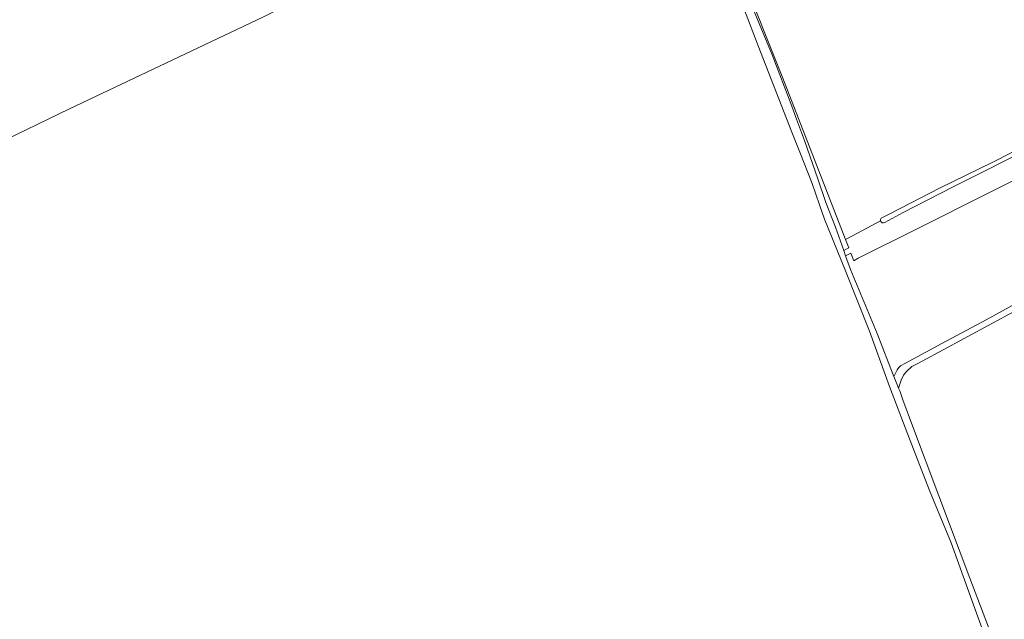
# Model space of a CAD drawing. Header units: metres. Extents: x 200031 to 204075, y 460125 to 464703.
# Tile 114 of 178: x 202222 to 202697, y 461704 to 461993. Entities that reach past the tile are written whole.
import ezdxf

# ---------------------------------------------------------------- set-up
doc = ezdxf.new("R2010")
doc.units = ezdxf.units.M
doc.header["$LTSCALE"] = 2
for name, color, linetype, lineweight in [('B-WE-GR-BOS_LOOF-GV', 253, 'Continuous', 13), ('B-WE-GR-GRAS-GV', 253, 'Continuous', 13), ('B-WE-VH-VERHARDING_FUNDERING_ZAND-GV', 253, 'Continuous', 18), ('B-WE-VH-VERHARDING_GRASBETONSTEEN-GV', 253, 'Continuous', 18)]:
    doc.layers.add(name, color=color, linetype=linetype, lineweight=lineweight)

msp = doc.modelspace()

# ---------------------------------------------------------------- linework, layer by layer
at = {"layer": 'B-WE-GR-BOS_LOOF-GV', "flags": 128}
for points in [[(202637.523, 461896.192), (202626.471, 461890.29), (202620.566, 461887.137), (202622.215, 461883.064), (202619.773, 461881.838), (202620.685, 461879.317), (202623.22, 461880.581), (202624.713, 461876.895), (202626.736, 461878.101), (202655.576, 461892.479), (202722.452, 461926.148), (202774.447, 461951.798), (202826.374, 461978.134), (202869.196, 461999.838), (202869.527, 462000), (202919.67, 462024.539), (202976.074, 462052.91), (203009.124, 462069.344), (203018.967, 462088.781), (203015.953, 462087.284), (203016.676, 462085.336), (202922.841, 462038.544), (202916.217, 462035.522)], [(202720.584, 461936.467), (202705.757, 461929.242), (202688.361, 461920.398), (202672.646, 461912.551), (202648.528, 461900.269), (202639.55, 461895.367)]]:
    msp.add_lwpolyline(points, dxfattribs=at)
at = {"layer": 'B-WE-GR-BOS_LOOF-GV'}
msp.add_lwpolyline([(202639.55, 461895.367, -0.5047959), (202637.523, 461896.192)], format="xyb", dxfattribs=at)
at = {"layer": 'B-WE-GR-GRAS-GV', "flags": 128}
for points in [[(202181.403, 461925.707), (202183.928, 461920.294), (202245.915, 461950.222), (202339.18, 461994.54), (202389.9, 462019.685), (202396.13, 462022.774), (202400.485, 462024.933), (202456.812, 462052.795), (202530.034, 462089.423)], [(202559.804, 462044.035), (202570.197, 462015.558), (202590.353, 461965.102), (202620.566, 461887.137), (202626.471, 461890.29), (202637.523, 461896.192)], [(202637.841, 461897.45), (202642.389, 461899.693), (202665.987, 461911.863), (202691.732, 461924.513), (202718.051, 461937.833), (202740.594, 461949.394), (202763.656, 461960.646), (202777.461, 461967.803), (202796.603, 461977.499), (202811.61, 461984.908), (202833.478, 461995.786), (202856.626, 462007.556), (202877.772, 462018.658), (202900.386, 462029.609), (202914.142, 462036.705)]]:
    msp.add_lwpolyline(points, dxfattribs=at)
at = {"layer": 'B-WE-GR-GRAS-GV'}
msp.add_lwpolyline([(202637.523, 461896.192, -0.2538272), (202637.841, 461897.45)], format="xyb", dxfattribs=at)
at = {"layer": 'B-WE-VH-VERHARDING_FUNDERING_ZAND-GV', "flags": 128}
for points in [[(202571.062, 462000), (202579.529, 461977.756), (202594.676, 461938.968), (202598.523, 461929.237), (202604.464, 461914.208), (202608.093, 461903.873), (202610.506, 461897.001), (202620.638, 461872.089), (202632.179, 461842.913), (202641.858, 461816.187), (202650.696, 461793.043), (202661.19, 461765.949), (202671.574, 461740.696), (202683.872, 461706.877), (202694.538, 461677.756)], [(202697.933, 461678.533), (202680.703, 461723.764), (202665.673, 461763.459), (202653.022, 461797.16), (202648.34, 461809.782), (202646.826, 461814.141), (202646.259, 461815.465), (202645.055, 461818.274), (202644, 461820.985), (202641.393, 461827.682), (202635.902, 461841.79), (202623.099, 461872.64), (202620.685, 461879.317), (202619.773, 461881.838), (202615.719, 461893.051), (202611.125, 461905.058), (202607.316, 461916.51), (202600.889, 461934.931), (202597.038, 461945.243), (202594.696, 461951.513), (202585.221, 461976.306), (202575.424, 462000)]]:
    msp.add_lwpolyline(points, dxfattribs=at)
at = {"layer": 'B-WE-VH-VERHARDING_GRASBETONSTEEN-GV', "flags": 128}
msp.add_lwpolyline([(202704.334, 461857.117), (202688.601, 461848.327), (202667.112, 461837.043), (202649.677, 461827.448), (202647.266, 461826.12), (202646.363, 461825.33), (202645.58, 461824.243), (202644, 461820.985), (202645.055, 461818.274), (202646.259, 461815.465), (202647.573, 461819.205), (202648.713, 461821.616), (202650.02, 461823.441), (202652.667, 461825.847), (202655.492, 461827.349), (202669.926, 461835.024), (202711.605, 461857.619)], dxfattribs=at)

doc.saveas('drawing.dxf')
